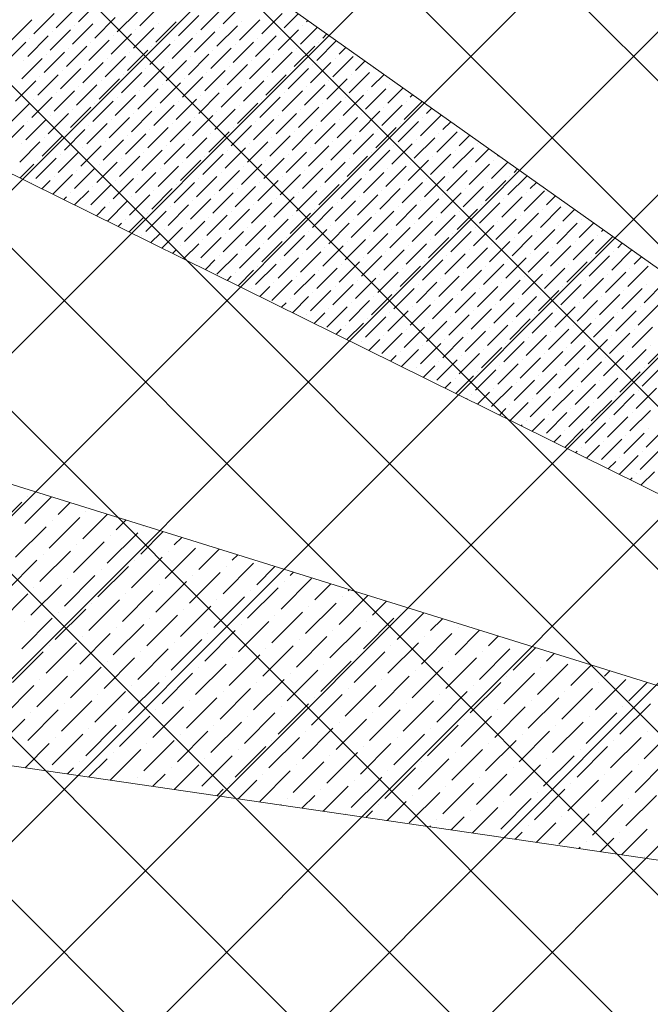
# Model space of a CAD drawing. Header units: millimetres. Extents: x -150 to 17700, y -24664 to 13830.
# Tile 12 of 58: x 7328 to 8698, y 6958 to 9095. Entities that reach past the tile are written whole.
import ezdxf

# ---------------------------------------------------------------- set-up
doc = ezdxf.new("R2010")
doc.units = ezdxf.units.MM
doc.header["$MEASUREMENT"] = 0
doc.layers.get('0').update_dxf_attribs({"lineweight": 5})
doc.layers.add('RCP XREF$0$A-CEILING-01', color=9, linetype='Continuous', lineweight=0, true_color=0x808080)
doc.layers.add('RCP XREF$0$A-CELING ELEMENT', color=9, linetype='Continuous', lineweight=0, true_color=0x808080)

# ---------------------------------------------------------------- blocks, each defined once
blk = doc.blocks.new('RCP XREF')
at = {"layer": 'RCP XREF$0$A-CEILING-01', "color": 8, "linetype": 'Continuous', "lineweight": 0, "true_color": 0x808080}
for p, q in [((10776, 4073.3), (1469.2, 13380)), ((11129.5, 4426.8), (2176.3, 13380)), ((2209.3, 3270), (12319.3, 13380)), ((10834.4, 5075.5), (2529.9, 13380)), ((2562.9, 3270), (12672.9, 13380)), ((11011.1, 5252.3), (2883.5, 13380)), ((2916.4, 3270), (13026.4, 13380)), ((11187.9, 5429.1), (3237, 13380)), ((11364.7, 5605.9), (3590.6, 13380)), ((4273.6, 3920), (13733.6, 13380)), ((11718.3, 5959.4), (4297.7, 13380)), ((4980.7, 3920), (14440.7, 13380)), ((5334.2, 3920), (14794.2, 13380)), ((6030, 6030), (13380, 13380)), ((1855.8, 3270), (11865.8, 13280)), ((11541.5, 5782.6), (6090.1, 11234)), ((4627.1, 3920), (11820.1, 11113)), ((10952.7, 4250), (6072.8, 9130)), ((10599.2, 3896.5), (6090, 8405.7))]:
    blk.add_line(p, q, dxfattribs=at)
at = {"layer": 'RCP XREF$0$A-CELING ELEMENT', "color": 8, "lineweight": 0, "true_color": 0x808080}
for p, q in [((4048, 11860.3), (9301.5, 8139.7)), ((9134.2, 7859.4), (4048, 10373.8)), ((4048, 9103.3), (9012.6, 7556.4)), ((8939.7, 7238.1), (4048, 7952.3))]:
    blk.add_line(p, q, dxfattribs=at)
at = {"layer": 'RCP XREF$0$A-CELING ELEMENT', "color": 8, "linetype": 'Continuous', "lineweight": 0, "true_color": 0x808080, "transparency": 33554687}
for p, q in [((7456.5, 9090.7), (7500.7, 9134.9)), ((7589.1, 9081.9), (7633.3, 9126.1)), ((7770.3, 9086.3), (7814.5, 9130.5)), ((7359.3, 9064.2), (7403.5, 9108.4)), ((7407.9, 9077.5), (7452.1, 9121.7)), ((7540.5, 9068.7), (7584.7, 9112.8)), ((7721.7, 9073.1), (7765.9, 9117.3)), ((7854.3, 9064.2), (7898.5, 9108.4)), ((7902.9, 9077.5), (7933.8, 9108.4)), ((7310.7, 9051), (7354.9, 9095.2)), ((7443.3, 9042.1), (7487.5, 9086.3)), ((7491.9, 9055.4), (7536.1, 9099.6)), ((7624.5, 9046.6), (7668.6, 9090.7)), ((7628.9, 9086.3), (7628.9, 9086.3)), ((7673.1, 9059.8), (7717.3, 9104)), ((7805.6, 9051), (7849.8, 9095.2)), ((7810.1, 9090.7), (7810.1, 9090.7)), ((7951.5, 9090.7), (7954.5, 9093.7)), ((7394.6, 9028.9), (7438.8, 9073.1)), ((7399.1, 9068.7), (7399.1, 9068.7)), ((7447.7, 9081.9), (7447.7, 9081.9)), ((7527.2, 9020), (7571.4, 9064.2)), ((7575.8, 9033.3), (7620, 9077.5)), ((7580.3, 9073.1), (7580.3, 9073.1)), ((7708.4, 9024.5), (7752.6, 9068.7)), ((7712.8, 9064.2), (7712.8, 9064.2)), ((7757, 9037.7), (7801.2, 9081.9)), ((7761.5, 9077.5), (7761.5, 9077.5)), ((7889.6, 9028.9), (7933.8, 9073.1)), ((7894, 9068.7), (7894, 9068.7)), ((7938.2, 9042.1), (7975.2, 9079.1)), ((7942.7, 9081.9), (7942.7, 9081.9)), ((7986.8, 9055.4), (7995.8, 9064.4)), ((7297.4, 9002.4), (7341.6, 9046.6)), ((7346, 9015.6), (7390.2, 9059.8)), ((7350.4, 9055.4), (7350.4, 9055.4)), ((7478.6, 9006.8), (7522.8, 9051)), ((7483, 9046.6), (7483, 9046.6)), ((7531.6, 9059.8), (7531.6, 9059.8)), ((7611.2, 8997.9), (7655.4, 9042.1)), ((7659.8, 9011.2), (7704, 9055.4)), ((7664.2, 9051), (7664.2, 9051)), ((7792.4, 9002.4), (7836.6, 9046.6)), ((7796.8, 9042.1), (7796.8, 9042.1)), ((7841, 9015.6), (7885.2, 9059.8)), ((7845.4, 9055.4), (7845.4, 9055.4)), ((7973.6, 9006.8), (8016.5, 9049.7)), ((7978, 9046.6), (7978, 9046.6)), ((7381.4, 8980.3), (7425.6, 9024.5)), ((7385.8, 9020), (7385.8, 9020)), ((7430, 8993.5), (7474.2, 9037.7)), ((7434.4, 9033.3), (7434.4, 9033.3)), ((7562.6, 8984.7), (7606.8, 9028.9)), ((7567, 9024.5), (7567, 9024.5)), ((7615.6, 9037.7), (7615.6, 9037.7)), ((7695.2, 8975.8), (7739.4, 9020)), ((7743.8, 8989.1), (7788, 9033.3)), ((7748.2, 9028.9), (7748.2, 9028.9)), ((7876.4, 8980.3), (7920.6, 9024.5)), ((7880.8, 9020), (7880.8, 9020)), ((7925, 8993.5), (7969.2, 9037.7)), ((7929.4, 9033.3), (7929.4, 9033.3)), ((8022.2, 9020), (8037.2, 9035.1)), ((7332.8, 8967), (7377, 9011.2)), ((7337.2, 9006.8), (7337.2, 9006.8)), ((7465.4, 8958.2), (7509.5, 9002.4)), ((7469.8, 8997.9), (7469.8, 8997.9)), ((7514, 8971.4), (7558.2, 9015.6)), ((7518.4, 9011.2), (7518.4, 9011.2)), ((7646.6, 8962.6), (7690.7, 9006.8)), ((7651, 9002.4), (7651, 9002.4)), ((7699.6, 9015.6), (7699.6, 9015.6)), ((7779.1, 8953.7), (7823.3, 8997.9)), ((7827.7, 8967), (7871.9, 9011.2)), ((7832.2, 9006.8), (7832.2, 9006.8)), ((7960.3, 8958.2), (8004.5, 9002.4)), ((7964.7, 8997.9), (7964.7, 8997.9)), ((8008.9, 8971.4), (8053.1, 9015.6)), ((8013.4, 9011.2), (8013.4, 9011.2)), ((8057.6, 8984.7), (8078.6, 9005.8)), ((7416.7, 8944.9), (7460.9, 8989.1)), ((7421.2, 8984.7), (7421.2, 8984.7)), ((7549.3, 8936.1), (7593.5, 8980.3)), ((7597.9, 8949.3), (7642.1, 8993.5)), ((7602.4, 8989.1), (7602.4, 8989.1)), ((7730.5, 8940.5), (7774.7, 8984.7)), ((7734.9, 8980.3), (7734.9, 8980.3)), ((7783.6, 8993.5), (7783.6, 8993.5)), ((7911.7, 8944.9), (7955.9, 8989.1)), ((7916.1, 8984.7), (7916.1, 8984.7)), ((8044.3, 8936.1), (8088.5, 8980.3)), ((8092.9, 8949.3), (8120, 8976.4)), ((8097.3, 8989.1), (8097.3, 8989.1)), ((7319.5, 8918.4), (7363.7, 8962.6)), ((7368.1, 8931.6), (7412.3, 8975.8)), ((7372.5, 8971.4), (7372.5, 8971.4)), ((7500.7, 8922.8), (7544.9, 8967)), ((7505.1, 8962.6), (7505.1, 8962.6)), ((7553.7, 8975.8), (7553.7, 8975.8)), ((7633.3, 8914), (7677.5, 8958.2)), ((7681.9, 8927.2), (7726.1, 8971.4)), ((7686.3, 8967), (7686.3, 8967)), ((7814.5, 8918.4), (7858.7, 8962.6)), ((7818.9, 8958.2), (7818.9, 8958.2)), ((7863.1, 8931.6), (7907.3, 8975.8)), ((7867.5, 8971.4), (7867.5, 8971.4)), ((7995.7, 8922.8), (8039.9, 8967)), ((8000.1, 8962.6), (8000.1, 8962.6)), ((8048.7, 8975.8), (8048.7, 8975.8)), ((7403.5, 8896.3), (7447.7, 8940.5)), ((7407.9, 8936.1), (7407.9, 8936.1)), ((7452.1, 8909.6), (7496.3, 8953.7)), ((7456.5, 8949.3), (7456.5, 8949.3)), ((7584.7, 8900.7), (7628.9, 8944.9)), ((7589.1, 8940.5), (7589.1, 8940.5)), ((7637.7, 8953.7), (7637.7, 8953.7)), ((7717.3, 8891.9), (7761.5, 8936.1)), ((7765.9, 8905.1), (7810.1, 8949.3)), ((7770.3, 8944.9), (7770.3, 8944.9)), ((7898.5, 8896.3), (7942.7, 8940.5)), ((7902.9, 8936.1), (7902.9, 8936.1)), ((7947.1, 8909.6), (7991.3, 8953.7)), ((7951.5, 8949.3), (7951.5, 8949.3)), ((8079.7, 8900.7), (8123.8, 8944.9)), ((8084.1, 8940.5), (8084.1, 8940.5)), ((8128.3, 8914), (8161.4, 8947.1)), ((8132.7, 8953.7), (8132.7, 8953.7)), ((7306.3, 8869.8), (7350.4, 8914)), ((7354.9, 8883), (7399.1, 8927.2)), ((7359.3, 8922.8), (7359.3, 8922.8)), ((7487.5, 8874.2), (7531.6, 8918.4)), ((7491.9, 8914), (7491.9, 8914)), ((7536.1, 8887.5), (7580.3, 8931.6)), ((7540.5, 8927.2), (7540.5, 8927.2)), ((7668.6, 8878.6), (7712.8, 8922.8)), ((7673.1, 8918.4), (7673.1, 8918.4)), ((7721.7, 8931.6), (7721.7, 8931.6)), ((7801.2, 8869.8), (7845.4, 8914)), ((7849.8, 8883), (7894, 8927.2)), ((7854.3, 8922.8), (7854.3, 8922.8)), ((7982.4, 8874.2), (8026.6, 8918.4)), ((7986.8, 8914), (7986.8, 8914)), ((8031, 8887.5), (8075.2, 8931.6)), ((8035.5, 8927.2), (8035.5, 8927.2)), ((8163.6, 8878.6), (8202.8, 8917.8)), ((8168, 8918.4), (8168, 8918.4)), ((8176.9, 8927.2), (8182.1, 8932.5)), ((7390.2, 8847.7), (7434.4, 8891.9)), ((7438.8, 8860.9), (7483, 8905.1)), ((7443.3, 8900.7), (7443.3, 8900.7)), ((7571.4, 8852.1), (7615.6, 8896.3)), ((7575.8, 8891.9), (7575.8, 8891.9)), ((7620, 8865.4), (7664.2, 8909.6)), ((7624.5, 8905.1), (7624.5, 8905.1)), ((7752.6, 8856.5), (7796.8, 8900.7)), ((7757, 8896.3), (7757, 8896.3)), ((7805.6, 8909.6), (7805.6, 8909.6)), ((7885.2, 8847.7), (7929.4, 8891.9)), ((7933.8, 8860.9), (7978, 8905.1)), ((7938.2, 8900.7), (7938.2, 8900.7)), ((8066.4, 8852.1), (8110.6, 8896.3)), ((8070.8, 8891.9), (8070.8, 8891.9)), ((8115, 8865.4), (8159.2, 8909.6)), ((8119.4, 8905.1), (8119.4, 8905.1)), ((8212.2, 8891.9), (8223.5, 8903.2)), ((7341.6, 8834.4), (7385.8, 8878.6)), ((7346, 8874.2), (7346, 8874.2)), ((7394.6, 8887.5), (7394.6, 8887.5)), ((7474.2, 8825.6), (7518.4, 8869.8)), ((7522.8, 8838.8), (7567, 8883)), ((7527.2, 8878.6), (7527.2, 8878.6)), ((7655.4, 8830), (7699.6, 8874.2)), ((7659.8, 8869.8), (7659.8, 8869.8)), ((7704, 8843.3), (7748.2, 8887.5)), ((7708.4, 8883), (7708.4, 8883)), ((7836.6, 8834.4), (7880.8, 8878.6)), ((7841, 8874.2), (7841, 8874.2)), ((7889.6, 8887.5), (7889.6, 8887.5)), ((7969.2, 8825.6), (8013.4, 8869.8)), ((8017.8, 8838.8), (8062, 8883)), ((8022.2, 8878.6), (8022.2, 8878.6)), ((8150.4, 8830), (8194.6, 8874.2)), ((8154.8, 8869.8), (8154.8, 8869.8)), ((8199, 8843.3), (8243.2, 8887.5)), ((8203.4, 8883), (8203.4, 8883)), ((8247.6, 8856.5), (8264.9, 8873.8)), ((7293, 8821.2), (7337.2, 8865.4)), ((7425.6, 8812.3), (7469.8, 8856.5)), ((7430, 8852.1), (7430, 8852.1)), ((7478.6, 8865.4), (7478.6, 8865.4)), ((7606.8, 8816.7), (7651, 8860.9)), ((7611.2, 8856.5), (7611.2, 8856.5)), ((7739.4, 8807.9), (7783.6, 8852.1)), ((7788, 8821.2), (7832.2, 8865.4)), ((7792.4, 8860.9), (7792.4, 8860.9)), ((7920.6, 8812.3), (7964.7, 8856.5)), ((7925, 8852.1), (7925, 8852.1)), ((7973.6, 8865.4), (7973.6, 8865.4)), ((8101.8, 8816.7), (8145.9, 8860.9)), ((8106.2, 8856.5), (8106.2, 8856.5)), ((8234.3, 8807.9), (8278.5, 8852.1)), ((7328.4, 8785.8), (7372.5, 8830)), ((7377, 8799.1), (7421.2, 8843.3)), ((7381.4, 8838.8), (7381.4, 8838.8)), ((7509.5, 8790.2), (7553.7, 8834.4)), ((7514, 8830), (7514, 8830)), ((7558.2, 8803.5), (7602.4, 8847.7)), ((7562.6, 8843.3), (7562.6, 8843.3)), ((7690.7, 8794.6), (7734.9, 8838.8)), ((7695.2, 8834.4), (7695.2, 8834.4)), ((7743.8, 8847.7), (7743.8, 8847.7)), ((7823.3, 8785.8), (7867.5, 8830)), ((7871.9, 8799.1), (7916.1, 8843.3)), ((7876.4, 8838.8), (7876.4, 8838.8)), ((8004.5, 8790.2), (8048.7, 8834.4)), ((8008.9, 8830), (8008.9, 8830)), ((8053.1, 8803.5), (8097.3, 8847.7)), ((8057.6, 8843.3), (8057.6, 8843.3)), ((8185.7, 8794.6), (8229.9, 8838.8)), ((8190.1, 8834.4), (8190.1, 8834.4)), ((8238.8, 8847.7), (8238.8, 8847.7)), ((8282.9, 8821.2), (8306.3, 8844.5)), ((7332.8, 8825.6), (7332.8, 8825.6)), ((7412.3, 8763.7), (7456.5, 8807.9)), ((7460.9, 8777), (7505.1, 8821.2)), ((7465.4, 8816.7), (7465.4, 8816.7)), ((7593.5, 8768.1), (7637.7, 8812.3)), ((7597.9, 8807.9), (7597.9, 8807.9)), ((7642.1, 8781.4), (7686.3, 8825.6)), ((7646.6, 8821.2), (7646.6, 8821.2)), ((7774.7, 8772.6), (7818.9, 8816.7)), ((7779.1, 8812.3), (7779.1, 8812.3)), ((7827.7, 8825.6), (7827.7, 8825.6)), ((7907.3, 8763.7), (7951.5, 8807.9)), ((7955.9, 8777), (8000.1, 8821.2)), ((7960.3, 8816.7), (7960.3, 8816.7)), ((8088.5, 8768.1), (8132.7, 8812.3)), ((8092.9, 8807.9), (8092.9, 8807.9)), ((8137.1, 8781.4), (8181.3, 8825.6)), ((8141.5, 8821.2), (8141.5, 8821.2)), ((8269.7, 8772.6), (8313.9, 8816.7)), ((8274.1, 8812.3), (8274.1, 8812.3)), ((8318.3, 8785.8), (8347.7, 8815.2)), ((8322.7, 8825.6), (8322.7, 8825.6)), ((7363.7, 8750.5), (7407.9, 8794.6)), ((7368.1, 8790.2), (7368.1, 8790.2)), ((7416.7, 8803.5), (7416.7, 8803.5)), ((7496.3, 8741.6), (7540.5, 8785.8)), ((7544.9, 8754.9), (7589.1, 8799.1)), ((7549.3, 8794.6), (7549.3, 8794.6)), ((7677.5, 8746), (7721.7, 8790.2)), ((7681.9, 8785.8), (7681.9, 8785.8)), ((7726.1, 8759.3), (7770.3, 8803.5)), ((7730.5, 8799.1), (7730.5, 8799.1)), ((7858.7, 8750.5), (7902.9, 8794.6)), ((7863.1, 8790.2), (7863.1, 8790.2)), ((7911.7, 8803.5), (7911.7, 8803.5)), ((7991.3, 8741.6), (8035.5, 8785.8)), ((8039.9, 8754.9), (8084.1, 8799.1)), ((8044.3, 8794.6), (8044.3, 8794.6)), ((8172.5, 8746), (8216.7, 8790.2)), ((8176.9, 8785.8), (8176.9, 8785.8)), ((8221.1, 8759.3), (8265.3, 8803.5)), ((8225.5, 8799.1), (8225.5, 8799.1)), ((8353.7, 8750.5), (8389.1, 8785.9)), ((8358.1, 8790.2), (8358.1, 8790.2)), ((8366.9, 8799.1), (8368.4, 8800.6)), ((7329.5, 8751.6), (7359.3, 8781.4)), ((7447.7, 8728.4), (7491.9, 8772.6)), ((7452.1, 8768.1), (7452.1, 8768.1)), ((7500.7, 8781.4), (7500.7, 8781.4)), ((7580.3, 8719.5), (7624.5, 8763.7)), ((7628.9, 8732.8), (7673.1, 8777)), ((7633.3, 8772.6), (7633.3, 8772.6)), ((7761.5, 8723.9), (7805.6, 8768.1)), ((7765.9, 8763.7), (7765.9, 8763.7)), ((7810.1, 8737.2), (7854.3, 8781.4)), ((7814.5, 8777), (7814.5, 8777)), ((7942.7, 8728.4), (7986.8, 8772.6)), ((7947.1, 8768.1), (7947.1, 8768.1)), ((7995.7, 8781.4), (7995.7, 8781.4)), ((8075.2, 8719.5), (8119.4, 8763.7)), ((8123.8, 8732.8), (8168, 8777)), ((8128.3, 8772.6), (8128.3, 8772.6)), ((8256.4, 8723.9), (8300.6, 8768.1)), ((8260.8, 8763.7), (8260.8, 8763.7)), ((8305, 8737.2), (8349.2, 8781.4)), ((8309.5, 8777), (8309.5, 8777)), ((8402.3, 8763.7), (8409.8, 8771.2)), ((7354.9, 8741.6), (7354.9, 8741.6)), ((7376.8, 8728.2), (7394.6, 8746)), ((7400.5, 8716.5), (7443.3, 8759.3)), ((7403.5, 8754.9), (7403.5, 8754.9)), ((7531.6, 8706.3), (7575.8, 8750.5)), ((7536.1, 8746), (7536.1, 8746)), ((7584.7, 8759.3), (7584.7, 8759.3)), ((7664.2, 8697.4), (7708.4, 8741.6)), ((7712.8, 8710.7), (7757, 8754.9)), ((7717.3, 8750.5), (7717.3, 8750.5)), ((7845.4, 8701.8), (7889.6, 8746)), ((7849.8, 8741.6), (7849.8, 8741.6)), ((7894, 8715.1), (7938.2, 8759.3)), ((7898.5, 8754.9), (7898.5, 8754.9)), ((8026.6, 8706.3), (8070.8, 8750.5)), ((8031, 8746), (8031, 8746)), ((8079.7, 8759.3), (8079.7, 8759.3)), ((8159.2, 8697.4), (8203.4, 8741.6)), ((8207.8, 8710.7), (8252, 8754.9)), ((8212.2, 8750.5), (8212.2, 8750.5)), ((8340.4, 8701.8), (8384.6, 8746)), ((8344.8, 8741.6), (8344.8, 8741.6)), ((8389, 8715.1), (8430.5, 8756.6)), ((8393.4, 8754.9), (8393.4, 8754.9)), ((8437.6, 8728.4), (8451.2, 8741.9)), ((7447.8, 8693.1), (7478.6, 8723.9)), ((7483, 8693), (7527.2, 8737.2)), ((7487.5, 8732.8), (7487.5, 8732.8)), ((7615.6, 8684.2), (7659.8, 8728.4)), ((7620, 8723.9), (7620, 8723.9)), ((7668.6, 8737.2), (7668.6, 8737.2)), ((7796.8, 8688.6), (7841, 8732.8)), ((7801.2, 8728.4), (7801.2, 8728.4)), ((7929.4, 8679.7), (7973.6, 8723.9)), ((7978, 8693), (8022.2, 8737.2)), ((7982.4, 8732.8), (7982.4, 8732.8)), ((8110.6, 8684.2), (8154.8, 8728.4)), ((8115, 8723.9), (8115, 8723.9)), ((8163.6, 8737.2), (8163.6, 8737.2)), ((8291.8, 8688.6), (8336, 8732.8)), ((8296.2, 8728.4), (8296.2, 8728.4)), ((8424.4, 8679.7), (8468.6, 8723.9)), ((7424.1, 8704.8), (7430, 8710.7)), ((7438.8, 8719.5), (7438.8, 8719.5)), ((7518.8, 8658), (7562.6, 8701.8)), ((7567, 8670.9), (7611.2, 8715.1)), ((7571.4, 8710.7), (7571.4, 8710.7)), ((7699.6, 8662.1), (7743.8, 8706.3)), ((7704, 8701.8), (7704, 8701.8)), ((7748.2, 8675.3), (7792.4, 8719.5)), ((7752.6, 8715.1), (7752.6, 8715.1)), ((7880.8, 8666.5), (7925, 8710.7)), ((7885.2, 8706.3), (7885.2, 8706.3)), ((7933.8, 8719.5), (7933.8, 8719.5)), ((8013.4, 8657.6), (8057.6, 8701.8)), ((8062, 8670.9), (8106.2, 8715.1)), ((8066.4, 8710.7), (8066.4, 8710.7)), ((8194.6, 8662.1), (8238.8, 8706.3)), ((8199, 8701.8), (8199, 8701.8)), ((8243.2, 8675.3), (8287.4, 8719.5)), ((8247.6, 8715.1), (8247.6, 8715.1)), ((8375.8, 8666.5), (8419.9, 8710.7)), ((8380.2, 8706.3), (8380.2, 8706.3)), ((8428.8, 8719.5), (8428.8, 8719.5)), ((8473, 8693), (8492.6, 8712.6)), ((7474.2, 8684.2), (7474.2, 8684.2)), ((7495.1, 8669.7), (7514, 8688.6)), ((7522.8, 8697.4), (7522.8, 8697.4)), ((7602.4, 8635.5), (7646.6, 8679.7)), ((7651, 8648.8), (7695.2, 8693)), ((7655.4, 8688.6), (7655.4, 8688.6)), ((7783.6, 8640), (7827.7, 8684.2)), ((7788, 8679.7), (7788, 8679.7)), ((7832.2, 8653.2), (7876.4, 8697.4)), ((7836.6, 8693), (7836.6, 8693)), ((7964.7, 8644.4), (8008.9, 8688.6)), ((7969.2, 8684.2), (7969.2, 8684.2)), ((8017.8, 8697.4), (8017.8, 8697.4)), ((8097.3, 8635.5), (8141.5, 8679.7)), ((8145.9, 8648.8), (8190.1, 8693)), ((8150.4, 8688.6), (8150.4, 8688.6)), ((8278.5, 8640), (8322.7, 8684.2)), ((8282.9, 8679.7), (8282.9, 8679.7)), ((8327.1, 8653.2), (8371.3, 8697.4)), ((8331.6, 8693), (8331.6, 8693)), ((8459.7, 8644.4), (8503.9, 8688.6)), ((8464.1, 8684.2), (8464.1, 8684.2)), ((8508.3, 8657.6), (8534, 8683.3)), ((8512.8, 8697.4), (8512.8, 8697.4)), ((7558.2, 8662.1), (7558.2, 8662.1)), ((7566.1, 8634.6), (7597.9, 8666.5)), ((7606.8, 8675.3), (7606.8, 8675.3)), ((7686.3, 8613.5), (7730.5, 8657.6)), ((7734.9, 8626.7), (7779.1, 8670.9)), ((7739.4, 8666.5), (7739.4, 8666.5)), ((7867.5, 8617.9), (7911.7, 8662.1)), ((7871.9, 8657.6), (7871.9, 8657.6)), ((7916.1, 8631.1), (7960.3, 8675.3)), ((7920.6, 8670.9), (7920.6, 8670.9)), ((8048.7, 8622.3), (8092.9, 8666.5)), ((8053.1, 8662.1), (8053.1, 8662.1)), ((8101.8, 8675.3), (8101.8, 8675.3)), ((8181.3, 8613.5), (8225.5, 8657.6)), ((8229.9, 8626.7), (8274.1, 8670.9)), ((8234.3, 8666.5), (8234.3, 8666.5)), ((8362.5, 8617.9), (8406.7, 8662.1)), ((8366.9, 8657.6), (8366.9, 8657.6)), ((8411.1, 8631.1), (8455.3, 8675.3)), ((8415.5, 8670.9), (8415.5, 8670.9)), ((8548.1, 8662.1), (8548.1, 8662.1)), ((7542.4, 8646.3), (7549.3, 8653.2)), ((7637.7, 8600.2), (7681.9, 8644.4)), ((7642.1, 8640), (7642.1, 8640)), ((7690.7, 8653.2), (7690.7, 8653.2)), ((7770.3, 8591.4), (7814.5, 8635.5)), ((7818.9, 8604.6), (7863.1, 8648.8)), ((7823.3, 8644.4), (7823.3, 8644.4)), ((7951.5, 8595.8), (7995.7, 8640)), ((7955.9, 8635.5), (7955.9, 8635.5)), ((8000.1, 8609), (8044.3, 8653.2)), ((8004.5, 8648.8), (8004.5, 8648.8)), ((8132.7, 8600.2), (8176.9, 8644.4)), ((8137.1, 8640), (8137.1, 8640)), ((8185.7, 8653.2), (8185.7, 8653.2)), ((8265.3, 8591.4), (8309.5, 8635.5)), ((8313.9, 8604.6), (8358.1, 8648.8)), ((8318.3, 8644.4), (8318.3, 8644.4)), ((8446.5, 8595.8), (8490.7, 8640)), ((8450.9, 8635.5), (8450.9, 8635.5)), ((8495.1, 8609), (8539.3, 8653.2)), ((8499.5, 8648.8), (8499.5, 8648.8)), ((8543.7, 8622.3), (8575.4, 8654)), ((8592.3, 8635.5), (8596.1, 8639.3)), ((7593.5, 8626.7), (7593.5, 8626.7)), ((7613.4, 8611.2), (7633.3, 8631.1)), ((7721.7, 8578.1), (7765.9, 8622.3)), ((7726.1, 8617.9), (7726.1, 8617.9)), ((7774.7, 8631.1), (7774.7, 8631.1)), ((7854.3, 8569.3), (7898.5, 8613.5)), ((7902.9, 8582.5), (7947.1, 8626.7)), ((7907.3, 8622.3), (7907.3, 8622.3)), ((8035.5, 8573.7), (8079.7, 8617.9)), ((8039.9, 8613.5), (8039.9, 8613.5)), ((8084.1, 8586.9), (8128.3, 8631.1)), ((8088.5, 8626.7), (8088.5, 8626.7)), ((8216.7, 8578.1), (8260.8, 8622.3)), ((8221.1, 8617.9), (8221.1, 8617.9)), ((8269.7, 8631.1), (8269.7, 8631.1)), ((8349.2, 8569.3), (8393.4, 8613.5)), ((8397.9, 8582.5), (8442, 8626.7)), ((8402.3, 8622.3), (8402.3, 8622.3)), ((8530.4, 8573.7), (8574.6, 8617.9)), ((8534.9, 8613.5), (8534.9, 8613.5)), ((8579, 8586.9), (8616.8, 8624.7)), ((8583.5, 8626.7), (8583.5, 8626.7)), ((7660.7, 8587.8), (7668.6, 8595.8)), ((7677.5, 8604.6), (7677.5, 8604.6)), ((7684.4, 8576.1), (7717.3, 8609)), ((7805.6, 8556), (7849.8, 8600.2)), ((7810.1, 8595.8), (7810.1, 8595.8)), ((7858.7, 8609), (7858.7, 8609)), ((7986.8, 8560.4), (8031, 8604.6)), ((7991.3, 8600.2), (7991.3, 8600.2)), ((8119.4, 8551.6), (8163.6, 8595.8)), ((8168, 8564.8), (8212.2, 8609)), ((8172.5, 8604.6), (8172.5, 8604.6)), ((8300.6, 8556), (8344.8, 8600.2)), ((8305, 8595.8), (8305, 8595.8)), ((8353.7, 8609), (8353.7, 8609)), ((8481.8, 8560.4), (8526, 8604.6)), ((8486.2, 8600.2), (8486.2, 8600.2)), ((8614.4, 8551.6), (8658.2, 8595.3)), ((8627.7, 8600.2), (8637.5, 8610)), ((7731.7, 8552.8), (7752.6, 8573.7)), ((7757, 8542.7), (7801.2, 8586.9)), ((7761.5, 8582.5), (7761.5, 8582.5)), ((7889.6, 8533.9), (7933.8, 8578.1)), ((7894, 8573.7), (7894, 8573.7)), ((7938.2, 8547.2), (7982.4, 8591.4)), ((7942.7, 8586.9), (7942.7, 8586.9)), ((8070.8, 8538.3), (8115, 8582.5)), ((8075.2, 8578.1), (8075.2, 8578.1)), ((8123.8, 8591.4), (8123.8, 8591.4)), ((8203.4, 8529.5), (8247.6, 8573.7)), ((8252, 8542.7), (8296.2, 8586.9)), ((8256.4, 8582.5), (8256.4, 8582.5)), ((8384.6, 8533.9), (8428.8, 8578.1)), ((8389, 8573.7), (8389, 8573.7)), ((8433.2, 8547.2), (8477.4, 8591.4)), ((8437.6, 8586.9), (8437.6, 8586.9)), ((8565.8, 8538.3), (8610, 8582.5)), ((8570.2, 8578.1), (8570.2, 8578.1)), ((8618.8, 8591.4), (8618.8, 8591.4)), ((8663, 8564.8), (8678.9, 8580.7)), ((7712.8, 8569.3), (7712.8, 8569.3)), ((7802.7, 8517.7), (7836.6, 8551.6)), ((7841, 8520.6), (7885.2, 8564.8)), ((7845.4, 8560.4), (7845.4, 8560.4)), ((7973.6, 8511.8), (8017.8, 8556)), ((7978, 8551.6), (7978, 8551.6)), ((8022.2, 8525.1), (8066.4, 8569.3)), ((8026.6, 8564.8), (8026.6, 8564.8)), ((8154.8, 8516.2), (8199, 8560.4)), ((8159.2, 8556), (8159.2, 8556)), ((8207.8, 8569.3), (8207.8, 8569.3)), ((8287.4, 8507.4), (8331.6, 8551.6)), ((8336, 8520.6), (8380.2, 8564.8)), ((8340.4, 8560.4), (8340.4, 8560.4)), ((8468.6, 8511.8), (8512.8, 8556)), ((8473, 8551.6), (8473, 8551.6)), ((8517.2, 8525.1), (8561.4, 8569.3)), ((8521.6, 8564.8), (8521.6, 8564.8)), ((8649.8, 8516.2), (8694, 8560.4)), ((8654.2, 8556), (8654.2, 8556)), ((7779, 8529.4), (7788, 8538.3)), ((7796.8, 8547.2), (7796.8, 8547.2)), ((7876.4, 8485.3), (7920.6, 8529.5)), ((7925, 8498.5), (7969.2, 8542.7)), ((7929.4, 8538.3), (7929.4, 8538.3)), ((8057.6, 8489.7), (8101.8, 8533.9)), ((8062, 8529.5), (8062, 8529.5)), ((8106.2, 8503), (8150.4, 8547.2)), ((8110.6, 8542.7), (8110.6, 8542.7)), ((8238.8, 8494.1), (8282.9, 8538.3)), ((8243.2, 8533.9), (8243.2, 8533.9)), ((8291.8, 8547.2), (8291.8, 8547.2)), ((8371.3, 8485.3), (8415.5, 8529.5)), ((8419.9, 8498.5), (8464.1, 8542.7)), ((8424.4, 8538.3), (8424.4, 8538.3)), ((8552.5, 8489.7), (8596.7, 8533.9)), ((8557, 8529.5), (8557, 8529.5)), ((8601.1, 8503), (8645.3, 8547.2)), ((8605.6, 8542.7), (8605.6, 8542.7)), ((7832.2, 8511.8), (7832.2, 8511.8)), ((7850, 8494.3), (7871.9, 8516.2)), ((7880.8, 8525.1), (7880.8, 8525.1)), ((7960.3, 8463.2), (8004.5, 8507.4)), ((8008.9, 8476.4), (8053.1, 8520.6)), ((8013.4, 8516.2), (8013.4, 8516.2)), ((8141.5, 8467.6), (8185.7, 8511.8)), ((8145.9, 8507.4), (8145.9, 8507.4)), ((8190.1, 8480.9), (8234.3, 8525.1)), ((8194.6, 8520.6), (8194.6, 8520.6)), ((8322.7, 8472), (8366.9, 8516.2)), ((8327.1, 8511.8), (8327.1, 8511.8)), ((8375.8, 8525.1), (8375.8, 8525.1)), ((8455.3, 8463.2), (8499.5, 8507.4)), ((8503.9, 8476.4), (8548.1, 8520.6)), ((8508.3, 8516.2), (8508.3, 8516.2)), ((8636.5, 8467.6), (8680.7, 8511.8)), ((8640.9, 8507.4), (8640.9, 8507.4)), ((8685.1, 8480.9), (8729.3, 8525.1)), ((8689.5, 8520.6), (8689.5, 8520.6)), ((7916.1, 8489.7), (7916.1, 8489.7)), ((7921, 8459.2), (7955.9, 8494.1)), ((7964.7, 8503), (7964.7, 8503)), ((8044.3, 8441.1), (8088.5, 8485.3)), ((8092.9, 8454.4), (8137.1, 8498.5)), ((8097.3, 8494.1), (8097.3, 8494.1)), ((8225.5, 8445.5), (8269.7, 8489.7)), ((8229.9, 8485.3), (8229.9, 8485.3)), ((8274.1, 8458.8), (8318.3, 8503)), ((8278.5, 8498.5), (8278.5, 8498.5)), ((8406.7, 8449.9), (8450.9, 8494.1)), ((8411.1, 8489.7), (8411.1, 8489.7)), ((8459.7, 8503), (8459.7, 8503)), ((8539.3, 8441.1), (8583.5, 8485.3)), ((8587.9, 8454.4), (8632.1, 8498.5)), ((8592.3, 8494.1), (8592.3, 8494.1)), ((7897.3, 8470.9), (7907.3, 8480.9)), ((7995.7, 8427.8), (8039.9, 8472)), ((8000.1, 8467.6), (8000.1, 8467.6)), ((8048.7, 8480.9), (8048.7, 8480.9)), ((8176.9, 8432.3), (8221.1, 8476.4)), ((8181.3, 8472), (8181.3, 8472)), ((8309.5, 8423.4), (8353.7, 8467.6)), ((8358.1, 8436.7), (8402.3, 8480.9)), ((8362.5, 8476.4), (8362.5, 8476.4)), ((8490.7, 8427.8), (8534.9, 8472)), ((8495.1, 8467.6), (8495.1, 8467.6)), ((8543.7, 8480.9), (8543.7, 8480.9)), ((8671.9, 8432.3), (8716, 8476.4)), ((8676.3, 8472), (8676.3, 8472)), ((7951.5, 8454.4), (7951.5, 8454.4)), ((7968.3, 8435.8), (7991.3, 8458.8)), ((8079.7, 8405.7), (8123.8, 8449.9)), ((8084.1, 8445.5), (8084.1, 8445.5)), ((8128.3, 8419), (8172.5, 8463.2)), ((8132.7, 8458.8), (8132.7, 8458.8)), ((8260.8, 8410.2), (8305, 8454.4)), ((8265.3, 8449.9), (8265.3, 8449.9)), ((8313.9, 8463.2), (8313.9, 8463.2)), ((8393.4, 8401.3), (8437.6, 8445.5)), ((8442, 8414.6), (8486.2, 8458.8)), ((8446.5, 8454.4), (8446.5, 8454.4)), ((8574.6, 8405.7), (8618.8, 8449.9)), ((8579, 8445.5), (8579, 8445.5)), ((8623.2, 8419), (8667.4, 8463.2)), ((8627.7, 8458.8), (8627.7, 8458.8)), ((8015.6, 8412.4), (8026.6, 8423.4)), ((8035.5, 8432.3), (8035.5, 8432.3)), ((8039.3, 8400.7), (8075.2, 8436.7)), ((8163.6, 8383.6), (8207.8, 8427.8)), ((8168, 8423.4), (8168, 8423.4)), ((8212.2, 8396.9), (8256.4, 8441.1)), ((8216.7, 8436.7), (8216.7, 8436.7)), ((8344.8, 8388.1), (8389, 8432.3)), ((8349.2, 8427.8), (8349.2, 8427.8)), ((8397.9, 8441.1), (8397.9, 8441.1)), ((8477.4, 8379.2), (8521.6, 8423.4)), ((8526, 8392.5), (8570.2, 8436.7)), ((8530.4, 8432.3), (8530.4, 8432.3)), ((8658.6, 8383.6), (8702.8, 8427.8)), ((8663, 8423.4), (8663, 8423.4)), ((8086.6, 8377.3), (8110.6, 8401.3)), ((8115, 8370.4), (8159.2, 8414.6)), ((8119.4, 8410.2), (8119.4, 8410.2)), ((8247.6, 8361.5), (8291.8, 8405.7)), ((8252, 8401.3), (8252, 8401.3)), ((8296.2, 8374.8), (8340.4, 8419)), ((8300.6, 8414.6), (8300.6, 8414.6)), ((8428.8, 8366), (8473, 8410.2)), ((8433.2, 8405.7), (8433.2, 8405.7)), ((8481.8, 8419), (8481.8, 8419)), ((8561.4, 8357.1), (8605.6, 8401.3)), ((8610, 8370.4), (8654.2, 8414.6)), ((8614.4, 8410.2), (8614.4, 8410.2)), ((8070.8, 8396.9), (8070.8, 8396.9)), ((8157.6, 8342.2), (8194.6, 8379.2)), ((8199, 8348.3), (8243.2, 8392.5)), ((8203.4, 8388.1), (8203.4, 8388.1)), ((8331.6, 8339.4), (8375.8, 8383.6)), ((8336, 8379.2), (8336, 8379.2)), ((8380.2, 8352.7), (8424.4, 8396.9)), ((8384.6, 8392.5), (8384.6, 8392.5)), ((8512.8, 8343.9), (8557, 8388.1)), ((8517.2, 8383.6), (8517.2, 8383.6)), ((8565.8, 8396.9), (8565.8, 8396.9)), ((8645.3, 8335), (8689.5, 8379.2)), ((8694, 8348.3), (8738.1, 8392.5)), ((8698.4, 8388.1), (8698.4, 8388.1)), ((8133.9, 8353.9), (8145.9, 8366)), ((8154.8, 8374.8), (8154.8, 8374.8)), ((8234.3, 8312.9), (8278.5, 8357.1)), ((8282.9, 8326.2), (8327.1, 8370.4)), ((8287.4, 8366), (8287.4, 8366)), ((8415.5, 8317.4), (8459.7, 8361.5)), ((8419.9, 8357.1), (8419.9, 8357.1)), ((8464.1, 8330.6), (8508.3, 8374.8)), ((8468.6, 8370.4), (8468.6, 8370.4)), ((8596.7, 8321.8), (8640.9, 8366)), ((8601.1, 8361.5), (8601.1, 8361.5)), ((8649.8, 8374.8), (8649.8, 8374.8)), ((8190.1, 8339.4), (8190.1, 8339.4)), ((8204.9, 8318.8), (8229.9, 8343.9)), ((8238.8, 8352.7), (8238.8, 8352.7)), ((8366.9, 8304.1), (8411.1, 8348.3)), ((8371.3, 8343.9), (8371.3, 8343.9)), ((8499.5, 8295.3), (8543.7, 8339.4)), ((8548.1, 8308.5), (8592.3, 8352.7)), ((8552.5, 8348.3), (8552.5, 8348.3)), ((8680.7, 8299.7), (8724.9, 8343.9)), ((8685.1, 8339.4), (8685.1, 8339.4)), ((8181.2, 8330.5), (8181.3, 8330.6)), ((8274.1, 8317.4), (8274.1, 8317.4)), ((8275.9, 8283.7), (8313.9, 8321.8)), ((8318.3, 8290.8), (8362.5, 8335)), ((8322.7, 8330.6), (8322.7, 8330.6)), ((8450.9, 8282), (8495.1, 8326.2)), ((8455.3, 8321.8), (8455.3, 8321.8)), ((8503.9, 8335), (8503.9, 8335)), ((8583.5, 8273.2), (8627.7, 8317.4)), ((8632.1, 8286.4), (8676.3, 8330.6)), ((8636.5, 8326.2), (8636.5, 8326.2)), ((8252.2, 8295.4), (8265.3, 8308.5)), ((8353.7, 8255.5), (8397.9, 8299.7)), ((8358.1, 8295.3), (8358.1, 8295.3)), ((8402.3, 8268.7), (8446.5, 8312.9)), ((8406.7, 8308.5), (8406.7, 8308.5)), ((8534.9, 8259.9), (8579, 8304.1)), ((8539.3, 8299.7), (8539.3, 8299.7)), ((8587.9, 8312.9), (8587.9, 8312.9)), ((8667.4, 8251.1), (8711.6, 8295.3)), ((8299.5, 8272), (8300.6, 8273.2)), ((8309.5, 8282), (8309.5, 8282)), ((8323.2, 8260.4), (8349.2, 8286.4)), ((8437.6, 8233.4), (8481.8, 8277.6)), ((8442, 8273.2), (8442, 8273.2)), ((8486.2, 8246.6), (8530.4, 8290.8)), ((8490.7, 8286.4), (8490.7, 8286.4)), ((8618.8, 8237.8), (8663, 8282)), ((8623.2, 8277.6), (8623.2, 8277.6)), ((8671.9, 8290.8), (8671.9, 8290.8)), ((8370.5, 8237), (8384.6, 8251.1)), ((8393.4, 8259.9), (8393.4, 8259.9)), ((8394.2, 8225.3), (8433.2, 8264.3)), ((8521.6, 8211.3), (8565.8, 8255.5)), ((8526, 8251.1), (8526, 8251.1)), ((8570.2, 8224.5), (8614.4, 8268.7)), ((8574.6, 8264.3), (8574.6, 8264.3)), ((8441.5, 8201.9), (8468.6, 8229)), ((8473, 8198), (8517.2, 8242.2)), ((8477.4, 8237.8), (8477.4, 8237.8)), ((8605.6, 8189.2), (8649.8, 8233.4)), ((8610, 8229), (8610, 8229)), ((8654.2, 8202.4), (8698.4, 8246.6)), ((8658.6, 8242.2), (8658.6, 8242.2)), ((8417.8, 8213.6), (8419.9, 8215.7)), ((8428.8, 8224.5), (8428.8, 8224.5)), ((8557, 8175.9), (8601.1, 8220.1)), ((8561.4, 8215.7), (8561.4, 8215.7)), ((8689.5, 8167.1), (8733.7, 8211.3)), ((8488.8, 8178.5), (8503.9, 8193.6)), ((8512.4, 8166.8), (8552.5, 8206.9)), ((8512.8, 8202.4), (8512.8, 8202.4)), ((8640.9, 8153.8), (8685.1, 8198)), ((8645.3, 8193.6), (8645.3, 8193.6)), ((8694, 8206.9), (8694, 8206.9)), ((8548.1, 8167.1), (8548.1, 8167.1)), ((8559.8, 8143.4), (8587.9, 8171.5)), ((8592.3, 8140.6), (8636.5, 8184.8)), ((8596.7, 8180.3), (8596.7, 8180.3)), ((8536.1, 8155.1), (8539.3, 8158.3)), ((8630.7, 8108.3), (8671.9, 8149.4)), ((8632.1, 8145), (8632.1, 8145)), ((8676.3, 8118.5), (8720.5, 8162.7)), ((8680.7, 8158.3), (8680.7, 8158.3)), ((8583.5, 8131.7), (8583.5, 8131.7)), ((8607.1, 8120), (8623.2, 8136.2)), ((8654.4, 8096.6), (8658.6, 8100.8)), ((8667.4, 8109.6), (8667.4, 8109.6)), ((8678.1, 8084.9), (8707.2, 8114.1)), ((7339.4, 8001.4), (7397.6, 8059.6)), ((7346, 8061), (7346, 8061)), ((7266.5, 7981.5), (7332.8, 8047.8)), ((7412.3, 8021.2), (7438.1, 8047)), ((7392.4, 7948.3), (7458.7, 8014.6)), ((7465.4, 7968.2), (7518.9, 8021.8)), ((7472, 8027.9), (7472, 8027.9)), ((7319.5, 7928.4), (7385.8, 7994.7)), ((7399.1, 8008), (7399.1, 8008)), ((7538.3, 7988.1), (7559.4, 8009.2)), ((7597.9, 7994.7), (7597.9, 7994.7)), ((7518.4, 7915.2), (7584.7, 7981.5)), ((7525, 7974.8), (7525, 7974.8)), ((7591.3, 7935.1), (7640.2, 7984)), ((7445.5, 7895.3), (7511.8, 7961.6)), ((7452.1, 7955), (7452.1, 7955)), ((7664.2, 7955), (7680.7, 7971.4)), ((7372.5, 7875.4), (7438.8, 7941.7)), ((7379.2, 7935.1), (7379.2, 7935.1)), ((7644.3, 7882), (7710.6, 7948.3)), ((7651, 7941.7), (7651, 7941.7)), ((7717.3, 7901.9), (7761.6, 7946.2)), ((7790.2, 7921.8), (7802, 7933.6)), ((7299.6, 7855.5), (7365.9, 7921.8)), ((7498.5, 7842.3), (7564.8, 7908.6)), ((7571.4, 7862.2), (7637.7, 7928.4)), ((7578, 7921.8), (7578, 7921.8)), ((7770.3, 7848.9), (7836.6, 7915.2)), ((7776.9, 7908.6), (7776.9, 7908.6)), ((7843.2, 7868.8), (7882.9, 7908.4)), ((7425.6, 7822.4), (7491.9, 7888.7)), ((7505.1, 7901.9), (7505.1, 7901.9)), ((7697.4, 7829), (7763.7, 7895.3)), ((7704, 7888.7), (7704, 7888.7)), ((7916.1, 7888.7), (7923.3, 7895.8)), ((7352.7, 7802.5), (7419, 7868.8)), ((7432.2, 7882), (7432.2, 7882)), ((7624.5, 7809.1), (7690.7, 7875.4)), ((7631.1, 7868.8), (7631.1, 7868.8)), ((7896.2, 7815.7), (7962.5, 7882)), ((7902.9, 7875.4), (7902.9, 7875.4)), ((7969.2, 7835.6), (8004.2, 7870.6)), ((7279.7, 7782.6), (7346, 7848.9)), ((7359.3, 7862.2), (7359.3, 7862.2)), ((7551.5, 7789.2), (7617.8, 7855.5)), ((7558.2, 7848.9), (7558.2, 7848.9)), ((7823.3, 7795.9), (7889.6, 7862.2)), ((7830, 7855.5), (7830, 7855.5)), ((8022.2, 7782.6), (8085, 7845.4)), ((8042.1, 7855.5), (8044.6, 7858)), ((7478.6, 7769.3), (7544.9, 7835.6)), ((7485.2, 7829), (7485.2, 7829)), ((7677.5, 7756.1), (7743.8, 7822.4)), ((7750.4, 7776), (7816.7, 7842.3)), ((7757, 7835.6), (7757, 7835.6)), ((7949.3, 7762.7), (8015.6, 7829)), ((7955.9, 7822.4), (7955.9, 7822.4)), ((8028.8, 7842.3), (8028.8, 7842.3)), ((8095.1, 7802.5), (8125.5, 7832.8)), ((7405.7, 7749.5), (7472, 7815.7)), ((7412.3, 7809.1), (7412.3, 7809.1)), ((7604.6, 7736.2), (7670.9, 7802.5)), ((7684.1, 7815.7), (7684.1, 7815.7)), ((7876.4, 7742.8), (7942.7, 7809.1)), ((7883, 7802.5), (7883, 7802.5)), ((8148.2, 7749.5), (8206.3, 7807.6)), ((8154.8, 7809.1), (8154.8, 7809.1)), ((7332.8, 7729.6), (7399.1, 7795.9)), ((7339.4, 7789.2), (7339.4, 7789.2)), ((7531.6, 7716.3), (7597.9, 7782.6)), ((7611.2, 7795.9), (7611.2, 7795.9)), ((7803.4, 7722.9), (7869.7, 7789.2)), ((7810.1, 7782.6), (7810.1, 7782.6)), ((8075.2, 7729.6), (8141.5, 7795.9)), ((8081.9, 7789.2), (8081.9, 7789.2)), ((8221.1, 7769.3), (8246.8, 7795)), ((7458.7, 7696.4), (7525, 7762.7)), ((7538.3, 7776), (7538.3, 7776)), ((7730.5, 7703.1), (7796.8, 7769.3)), ((7737.1, 7762.7), (7737.1, 7762.7)), ((8002.3, 7709.7), (8068.6, 7776)), ((8008.9, 7769.3), (8008.9, 7769.3)), ((8201.2, 7696.4), (8267.5, 7762.7)), ((8274.1, 7716.3), (8327.6, 7769.8)), ((8280.7, 7776), (8280.7, 7776)), ((7385.8, 7676.5), (7452.1, 7742.8)), ((7465.4, 7756.1), (7465.4, 7756.1)), ((7657.6, 7683.2), (7723.9, 7749.5)), ((7664.2, 7742.8), (7664.2, 7742.8)), ((7929.4, 7689.8), (7995.7, 7756.1)), ((7936, 7749.5), (7936, 7749.5)), ((8128.3, 7676.5), (8194.6, 7742.8)), ((8207.8, 7756.1), (8207.8, 7756.1)), ((8347, 7736.2), (8368.1, 7757.2)), ((8406.7, 7742.8), (8406.7, 7742.8)), ((7312.9, 7656.6), (7379.2, 7722.9)), ((7392.4, 7736.2), (7392.4, 7736.2)), ((7584.7, 7663.3), (7651, 7729.6)), ((7591.3, 7722.9), (7591.3, 7722.9)), ((7783.6, 7650), (7849.8, 7716.3)), ((7856.5, 7669.9), (7922.8, 7736.2)), ((7863.1, 7729.6), (7863.1, 7729.6)), ((8055.3, 7656.6), (8121.6, 7722.9)), ((8062, 7716.3), (8062, 7716.3)), ((8134.9, 7736.2), (8134.9, 7736.2)), ((8327.1, 7663.3), (8393.4, 7729.6)), ((8333.8, 7722.9), (8333.8, 7722.9)), ((8400.1, 7683.2), (8448.9, 7732)), ((8473, 7703.1), (8489.4, 7719.4)), ((7511.8, 7643.4), (7578, 7709.7)), ((7518.4, 7703.1), (7518.4, 7703.1)), ((7710.6, 7630.1), (7776.9, 7696.4)), ((7790.2, 7709.7), (7790.2, 7709.7)), ((7982.4, 7636.8), (8048.7, 7703.1)), ((7989.1, 7696.4), (7989.1, 7696.4)), ((8254.2, 7643.4), (8320.5, 7709.7)), ((8260.8, 7703.1), (8260.8, 7703.1)), ((8453.1, 7630.1), (8519.4, 7696.4)), ((8526, 7650), (8570.2, 7694.2)), ((7438.8, 7623.5), (7505.1, 7689.8)), ((7445.5, 7683.2), (7445.5, 7683.2)), ((7637.7, 7610.2), (7704, 7676.5)), ((7717.3, 7689.8), (7717.3, 7689.8)), ((7909.5, 7616.9), (7975.8, 7683.2)), ((7916.1, 7676.5), (7916.1, 7676.5)), ((8181.3, 7623.5), (8247.6, 7689.8)), ((8187.9, 7683.2), (8187.9, 7683.2)), ((8380.2, 7610.2), (8446.5, 7676.5)), ((8459.7, 7689.8), (8459.7, 7689.8)), ((8598.9, 7669.9), (8610.7, 7681.6)), ((7365.9, 7603.6), (7432.2, 7669.9)), ((7372.5, 7663.3), (7372.5, 7663.3)), ((7564.8, 7590.4), (7631.1, 7656.6)), ((7644.3, 7669.9), (7644.3, 7669.9)), ((7836.6, 7597), (7902.9, 7663.3)), ((7843.2, 7656.6), (7843.2, 7656.6)), ((8108.4, 7603.6), (8174.7, 7669.9)), ((8115, 7663.3), (8115, 7663.3)), ((8307.3, 7590.4), (8373.5, 7656.6)), ((8386.8, 7669.9), (8386.8, 7669.9)), ((8579, 7597), (8645.3, 7663.3)), ((8585.7, 7656.6), (8585.7, 7656.6)), ((8652, 7616.9), (8691.5, 7656.4)), ((7293, 7583.7), (7359.3, 7650)), ((7491.9, 7570.5), (7558.2, 7636.8)), ((7498.5, 7630.1), (7498.5, 7630.1)), ((7571.4, 7650), (7571.4, 7650)), ((7763.7, 7577.1), (7830, 7643.4)), ((7770.3, 7636.8), (7770.3, 7636.8)), ((7962.5, 7563.8), (8028.8, 7630.1)), ((8035.5, 7583.7), (8101.8, 7650)), ((8042.1, 7643.4), (8042.1, 7643.4)), ((8234.3, 7570.5), (8300.6, 7636.8)), ((8241, 7630.1), (8241, 7630.1)), ((8313.9, 7650), (8313.9, 7650)), ((8506.1, 7577.1), (8572.4, 7643.4)), ((8512.8, 7636.8), (8512.8, 7636.8)), ((7419, 7550.6), (7485.2, 7616.9)), ((7425.6, 7610.2), (7425.6, 7610.2)), ((7690.7, 7557.2), (7757, 7623.5)), ((7697.4, 7616.9), (7697.4, 7616.9)), ((7889.6, 7544), (7955.9, 7610.2)), ((7969.2, 7623.5), (7969.2, 7623.5)), ((8161.4, 7550.6), (8227.7, 7616.9)), ((8168, 7610.2), (8168, 7610.2)), ((8433.2, 7557.2), (8499.5, 7623.5)), ((8439.8, 7616.9), (8439.8, 7616.9)), ((8632.1, 7544), (8698.4, 7610.2)), ((7346, 7530.7), (7412.3, 7597)), ((7352.7, 7590.4), (7352.7, 7590.4)), ((7617.8, 7537.3), (7684.1, 7603.6)), ((7624.5, 7597), (7624.5, 7597)), ((7816.7, 7524.1), (7883, 7590.4)), ((7896.2, 7603.6), (7896.2, 7603.6)), ((8088.5, 7530.7), (8154.8, 7597)), ((8095.1, 7590.4), (8095.1, 7590.4)), ((8360.3, 7537.3), (8426.6, 7603.6)), ((8366.9, 7597), (8366.9, 7597)), ((8559.2, 7524.1), (8625.5, 7590.4)), ((8638.7, 7603.6), (8638.7, 7603.6)), ((7273.1, 7510.8), (7339.4, 7577.1)), ((7544.9, 7517.4), (7611.2, 7583.7)), ((7551.5, 7577.1), (7551.5, 7577.1)), ((7743.8, 7504.2), (7810.1, 7570.5)), ((7823.3, 7583.7), (7823.3, 7583.7)), ((8015.6, 7510.8), (8081.9, 7577.1)), ((8022.2, 7570.5), (8022.2, 7570.5)), ((8287.4, 7517.4), (8353.7, 7583.7)), ((8294, 7577.1), (8294, 7577.1)), ((8486.2, 7504.2), (8552.5, 7570.5)), ((8565.8, 7583.7), (8565.8, 7583.7)), ((7472, 7497.5), (7538.3, 7563.8)), ((7478.6, 7557.2), (7478.6, 7557.2)), ((7670.9, 7484.3), (7737.1, 7550.6)), ((7750.4, 7563.8), (7750.4, 7563.8)), ((7942.7, 7490.9), (8008.9, 7557.2)), ((7949.3, 7550.6), (7949.3, 7550.6)), ((8214.4, 7497.5), (8280.7, 7563.8)), ((8221.1, 7557.2), (8221.1, 7557.2)), ((8413.3, 7484.3), (8479.6, 7550.6)), ((8492.9, 7563.8), (8492.9, 7563.8)), ((8685.1, 7490.9), (8751.4, 7557.2)), ((8691.7, 7550.6), (8691.7, 7550.6)), ((7340, 7471.6), (7392.4, 7524.1)), ((7399.1, 7477.7), (7465.4, 7544)), ((7405.7, 7537.3), (7405.7, 7537.3)), ((7597.9, 7464.4), (7664.2, 7530.7)), ((7604.6, 7524.1), (7604.6, 7524.1)), ((7677.5, 7544), (7677.5, 7544)), ((7869.7, 7471), (7936, 7537.3)), ((7876.4, 7530.7), (7876.4, 7530.7)), ((8068.6, 7457.8), (8134.9, 7524.1)), ((8141.5, 7477.7), (8207.8, 7544)), ((8148.2, 7537.3), (8148.2, 7537.3)), ((8340.4, 7464.4), (8406.7, 7530.7)), ((8347, 7524.1), (8347, 7524.1)), ((8419.9, 7544), (8419.9, 7544)), ((8612.2, 7471), (8678.5, 7537.3)), ((8618.8, 7530.7), (8618.8, 7530.7)), ((7332.8, 7517.4), (7332.8, 7517.4)), ((7525.1, 7444.6), (7591.3, 7510.8)), ((7531.6, 7504.2), (7531.6, 7504.2)), ((7796.8, 7451.1), (7863.1, 7517.4)), ((7803.4, 7510.8), (7803.4, 7510.8)), ((7995.7, 7437.9), (8062, 7504.2)), ((8075.2, 7517.4), (8075.2, 7517.4)), ((8267.5, 7444.5), (8333.8, 7510.8)), ((8274.1, 7504.2), (8274.1, 7504.2)), ((8539.3, 7451.1), (8605.6, 7517.4)), ((8545.9, 7510.8), (8545.9, 7510.8)), ((7458.7, 7484.3), (7458.7, 7484.3)), ((7478.8, 7451.4), (7518.4, 7490.9)), ((7723.9, 7431.3), (7790.2, 7497.5)), ((7730.5, 7490.9), (7730.5, 7490.9)), ((7922.8, 7418), (7989.1, 7484.3)), ((8002.3, 7497.5), (8002.3, 7497.5)), ((8194.6, 7424.6), (8260.8, 7490.9)), ((8201.2, 7484.3), (8201.2, 7484.3)), ((8466.4, 7431.3), (8532.6, 7497.5)), ((8473, 7490.9), (8473, 7490.9)), ((8665.2, 7418), (8731.5, 7484.3)), ((7432.6, 7458.1), (7445.5, 7471)), ((7657.6, 7471), (7657.6, 7471)), ((7663.9, 7424.3), (7717.3, 7477.7)), ((7849.8, 7398.1), (7916.1, 7464.4)), ((7929.4, 7477.7), (7929.4, 7477.7)), ((8121.6, 7404.7), (8187.9, 7471)), ((8128.3, 7464.4), (8128.3, 7464.4)), ((8393.4, 7411.4), (8459.7, 7477.7)), ((8400.1, 7471), (8400.1, 7471)), ((8592.3, 7398.1), (8658.6, 7464.4)), ((8671.9, 7477.7), (8671.9, 7477.7)), ((7571.4, 7437.9), (7571.4, 7437.9)), ((7584.7, 7451.1), (7584.7, 7451.1)), ((7617.7, 7431.1), (7644.3, 7457.8)), ((7783.6, 7437.9), (7783.6, 7437.9)), ((7802.8, 7404.1), (7843.2, 7444.5)), ((7856.5, 7457.8), (7856.5, 7457.8)), ((8048.7, 7384.9), (8115, 7451.1)), ((8055.3, 7444.5), (8055.3, 7444.5)), ((8247.6, 7371.6), (8313.9, 7437.9)), ((8320.5, 7391.5), (8386.8, 7457.8)), ((8327.1, 7451.1), (8327.1, 7451.1)), ((8519.4, 7378.2), (8585.7, 7444.5)), ((8526, 7437.9), (8526, 7437.9)), ((8598.9, 7457.8), (8598.9, 7457.8)), ((7710.6, 7418), (7710.6, 7418)), ((7756.5, 7410.8), (7770.3, 7424.6)), ((7982.4, 7424.6), (7982.4, 7424.6)), ((7987.9, 7377.1), (8042.1, 7431.3)), ((8174.7, 7351.7), (8241, 7418)), ((8254.2, 7431.3), (8254.2, 7431.3)), ((8446.5, 7358.3), (8512.8, 7424.6)), ((8453.1, 7418), (8453.1, 7418)), ((7909.5, 7404.7), (7909.5, 7404.7)), ((7941.6, 7383.8), (7969.2, 7411.4)), ((8126.7, 7356.8), (8168, 7398.1)), ((8181.3, 7411.4), (8181.3, 7411.4)), ((8373.5, 7338.4), (8439.8, 7404.7)), ((8380.2, 7398.1), (8380.2, 7398.1)), ((8645.3, 7345.1), (8711.6, 7411.4)), ((8652, 7404.7), (8652, 7404.7)), ((7895.3, 7390.6), (7896.2, 7391.5)), ((8080.4, 7363.5), (8095.1, 7378.2)), ((8108.4, 7391.5), (8108.4, 7391.5)), ((8307.3, 7378.2), (8307.3, 7378.2)), ((8311.8, 7329.8), (8366.9, 7384.9)), ((8572.4, 7325.2), (8638.7, 7391.5)), ((8579, 7384.9), (8579, 7384.9)), ((8035.5, 7371.6), (8035.5, 7371.6)), ((8234.3, 7358.3), (8234.3, 7358.3)), ((8265.5, 7336.5), (8294, 7365)), ((8499.5, 7305.3), (8565.8, 7371.6)), ((8506.1, 7365), (8506.1, 7365)), ((8219.3, 7343.3), (8221.1, 7345.1)), ((8404.4, 7316.3), (8419.9, 7331.8)), ((8433.2, 7345.1), (8433.2, 7345.1)), ((8450.7, 7309.5), (8492.9, 7351.7)), ((8632.1, 7331.8), (8632.1, 7331.8)), ((8635.8, 7282.5), (8691.7, 7338.4)), ((8360.3, 7325.2), (8360.3, 7325.2)), ((8559.2, 7311.9), (8559.2, 7311.9)), ((8589.5, 7289.2), (8618.8, 7318.6)), ((8543.2, 7296), (8545.9, 7298.7)), ((8685.1, 7278.8), (8685.1, 7278.8))]:
    blk.add_line(p, q, dxfattribs=at)

msp = doc.modelspace()

# ---------------------------------------------------------------- block references
at = {"color": 8, "true_color": 0x808080}
msp.add_blockref('RCP XREF', (0, 0), dxfattribs=at)

doc.saveas('drawing.dxf')
